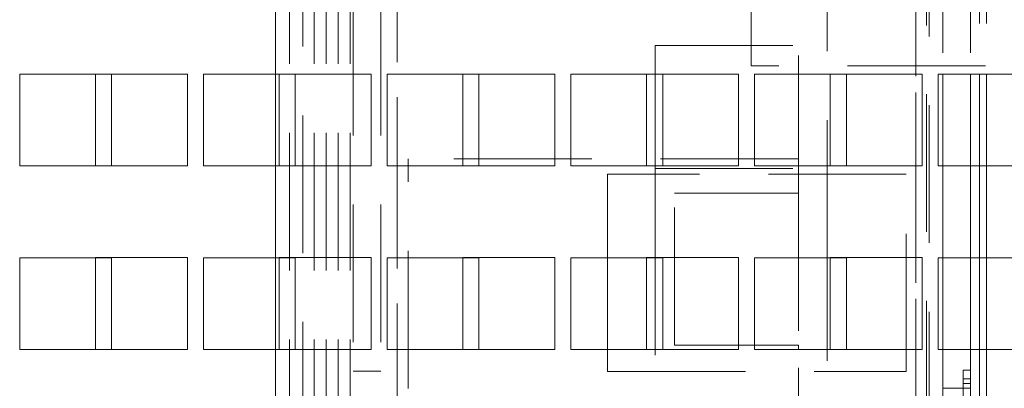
# Paper-space layout '2' of a CAD drawing. Header units: inches. Extents: x 1 to 109, y 1 to 85.
# Tile 50 of 134: x 85.696 to 87.483, y 19.355 to 20.025. Entities that reach past the tile are written whole.
import ezdxf

# ---------------------------------------------------------------- set-up
doc = ezdxf.new("R2010")
doc.units = ezdxf.units.IN
doc.header["$MEASUREMENT"] = 0
doc.linetypes.add('HIDDEN', pattern=[0.075, 0.05, -0.025])

psp = doc.layouts.new('2')

# ---------------------------------------------------------------- linework, layer by layer
at = {"color": 7, "linetype": 'HIDDEN', "lineweight": 0, "ltscale": 5}
for p, q in [((87.0234, 19.941), (87.0234, 29.1427)), ((86.3811, 18.0726), (86.3811, 21.7642)), ((86.3811, 19.2591), (86.3811, 21.7642)), ((87.3221, 21.7676), (87.3221, 18.0692)), ((87.3413, 21.7642), (87.3413, 15.5059)), ((87.4378, 21.7676), (87.4378, 19.9257)), ((87.4503, 21.7676), (87.4503, 19.9257)), ((86.1854, 18.0692), (86.1854, 21.7259)), ((86.2096, 21.7259), (86.2096, 18.0692)), ((86.2305, 18.0692), (86.2305, 21.7259)), ((86.2522, 18.0692), (86.2522, 21.7259)), ((86.2742, 18.0692), (86.2742, 21.7259)), ((86.2958, 18.0692), (86.2958, 21.7259)), ((87.3463, 18.1192), (87.3463, 21.7176)), ((87.3713, 21.7142), (87.3713, 19.9257)), ((87.4211, 21.7142), (87.4211, 19.9257)), ((87.109, 19.7097), (87.109, 21.6967)), ((87.1611, 19.5924), (87.1611, 21.6967)), ((87.3221, 20.5468), (87.3221, 18.0692)), ((86.1604, 19.9257), (86.1604, 20.0924)), ((86.3013, 20.0642), (86.3013, 19.3864)), ((86.3511, 20.0642), (86.3511, 19.3864)), ((86.849, 19.9776), (87.109, 19.9776)), ((86.849, 19.7545), (86.849, 19.9776)), ((88.1984, 19.941), (87.0234, 19.941)), ((86.0003, 19.9259), (85.8336, 19.9259)), ((85.8336, 19.9259), (85.8336, 19.9257)), ((86.0003, 19.7592), (86.0003, 19.9259)), ((86.3336, 19.9259), (86.1669, 19.9259)), ((86.1669, 19.9259), (86.1669, 19.7592)), ((86.3336, 19.7592), (86.3336, 19.9259)), ((86.6669, 19.9259), (86.5003, 19.9259)), ((86.5003, 19.9259), (86.5003, 19.7592)), ((86.6669, 19.7592), (86.6669, 19.9259)), ((87.0003, 19.9259), (86.8336, 19.9259)), ((86.8336, 19.9259), (86.8336, 19.7592)), ((87.0003, 19.7592), (87.0003, 19.9259)), ((87.3336, 19.9259), (87.1669, 19.9259)), ((87.1669, 19.9259), (87.1669, 19.7592)), ((87.3336, 19.7592), (87.3336, 19.9259)), ((86.4007, 19.3551), (86.4007, 19.7717)), ((87.109, 19.7717), (86.4007, 19.7717)), ((85.8628, 19.7592), (86.0003, 19.7592)), ((86.1604, 19.5924), (86.1604, 19.7591)), ((86.1669, 19.7592), (86.3336, 19.7592)), ((86.5003, 19.7592), (86.6669, 19.7592)), ((87.3046, 19.7442), (86.7628, 19.7442)), ((86.7628, 19.7442), (86.7628, 19.5924)), ((86.8336, 19.7592), (87.0003, 19.7592)), ((86.849, 19.5924), (86.849, 19.7545)), ((86.849, 19.7545), (87.109, 19.7545)), ((87.1669, 19.7592), (87.3336, 19.7592)), ((87.3046, 19.3859), (87.3046, 19.7442)), ((87.3713, 19.7591), (87.3713, 19.5924)), ((87.4211, 19.7591), (87.4211, 19.5924)), ((87.4378, 19.7591), (87.4378, 19.5924)), ((87.4503, 19.7591), (87.4503, 19.5924)), ((86.884, 19.4338), (86.884, 19.7097)), ((86.884, 19.7097), (87.109, 19.7097)), ((87.109, 19.7097), (87.109, 19.4338)), ((86.0003, 19.5926), (85.8336, 19.5926)), ((85.8336, 19.5926), (85.8336, 19.5924)), ((86.0003, 19.4259), (86.0003, 19.5926)), ((86.3336, 19.5926), (86.1669, 19.5926)), ((86.1669, 19.5926), (86.1669, 19.4259)), ((86.3336, 19.4259), (86.3336, 19.5926)), ((86.6669, 19.5926), (86.5003, 19.5926)), ((86.5003, 19.5926), (86.5003, 19.4259)), ((86.6669, 19.4259), (86.6669, 19.5926)), ((87.0003, 19.5926), (86.8336, 19.5926)), ((86.8336, 19.5926), (86.8336, 19.4259)), ((87.0003, 19.4259), (87.0003, 19.5926)), ((87.3336, 19.5926), (87.1669, 19.5926)), ((87.1669, 19.5926), (87.1669, 19.4259)), ((87.3336, 19.4259), (87.3336, 19.5926)), ((85.8628, 19.4259), (86.0003, 19.4259)), ((86.1604, 19.2591), (86.1604, 19.4257)), ((86.1669, 19.4259), (86.3336, 19.4259)), ((86.5003, 19.4259), (86.6669, 19.4259)), ((86.7628, 19.4257), (86.7628, 19.3859)), ((86.8336, 19.4259), (87.0003, 19.4259)), ((86.849, 19.0405), (86.849, 19.4257)), ((86.884, 19.4338), (87.0294, 19.4338)), ((87.109, 17.6422), (87.109, 19.4257)), ((87.1611, 15.6551), (87.1611, 19.4257)), ((87.1669, 19.4259), (87.3336, 19.4259)), ((87.3713, 19.4257), (87.3713, 19.2591)), ((87.4211, 19.4257), (87.4211, 19.2591)), ((87.4378, 19.4257), (87.4378, 19.2591)), ((87.4503, 19.4257), (87.4503, 19.2591)), ((86.3511, 19.3864), (86.3013, 19.3864)), ((86.3013, 19.0904), (86.3013, 19.3864)), ((86.3511, 19.0904), (86.3511, 19.3864)), ((86.7628, 19.3859), (87.3046, 19.3859)), ((87.4081, 19.3885), (87.4211, 19.3885)), ((87.4081, 19.3885), (87.4081, 19.3135)), ((87.4211, 19.3723), (87.4081, 19.3723)), ((87.4211, 19.3555), (87.3713, 19.3555)), ((87.4211, 19.3641), (87.4081, 19.3641))]:
    psp.add_line(p, q, dxfattribs=at)
at = {"color": 7, "linetype": 'Continuous', "lineweight": 15, "ltscale": 5}
for p, q in [((85.8628, 19.9257), (85.6961, 19.9257)), ((85.6961, 19.9257), (85.6961, 19.7591)), ((85.8336, 19.9257), (85.8336, 19.7592)), ((85.8628, 19.7591), (85.8628, 19.9257)), ((86.1961, 19.9257), (86.0294, 19.9257)), ((86.0294, 19.9257), (86.0294, 19.7591)), ((86.1604, 19.7591), (86.1604, 19.9257)), ((86.1961, 19.7591), (86.1961, 19.9257)), ((86.5294, 19.9257), (86.3628, 19.9257)), ((86.3628, 19.9257), (86.3628, 19.7591)), ((86.5294, 19.7591), (86.5294, 19.9257)), ((86.8628, 19.9257), (86.6961, 19.9257)), ((86.6961, 19.9257), (86.6961, 19.7591)), ((86.8628, 19.7591), (86.8628, 19.9257)), ((87.1961, 19.9257), (87.0294, 19.9257)), ((87.0294, 19.9257), (87.0294, 19.7591)), ((87.1961, 19.7591), (87.1961, 19.9257)), ((87.5294, 19.9257), (87.3628, 19.9257)), ((87.3628, 19.9257), (87.3628, 19.7591)), ((87.3713, 19.9257), (87.3713, 19.7591)), ((87.4211, 19.9257), (87.4211, 19.7591)), ((87.4378, 19.9257), (87.4378, 19.7591)), ((87.4503, 19.9257), (87.4503, 19.7591)), ((85.6961, 19.7591), (85.8628, 19.7591)), ((85.8336, 19.7592), (85.8628, 19.7592)), ((86.0294, 19.7591), (86.1961, 19.7591)), ((86.3628, 19.7591), (86.5294, 19.7591)), ((86.6961, 19.7591), (86.8628, 19.7591)), ((87.0294, 19.7591), (87.1961, 19.7591)), ((87.3628, 19.7591), (87.5294, 19.7591)), ((85.8628, 19.5924), (85.6961, 19.5924)), ((85.6961, 19.5924), (85.6961, 19.4257)), ((85.8336, 19.5924), (85.8336, 19.4259)), ((85.8628, 19.4257), (85.8628, 19.5924)), ((86.1961, 19.5924), (86.0294, 19.5924)), ((86.0294, 19.5924), (86.0294, 19.4257)), ((86.1604, 19.4257), (86.1604, 19.5924)), ((86.1961, 19.4257), (86.1961, 19.5924)), ((86.5294, 19.5924), (86.3628, 19.5924)), ((86.3628, 19.5924), (86.3628, 19.4257)), ((86.5294, 19.4257), (86.5294, 19.5924)), ((86.8628, 19.5924), (86.6961, 19.5924)), ((86.6961, 19.5924), (86.6961, 19.4257)), ((86.7628, 19.5924), (86.7628, 19.4257)), ((86.849, 19.4257), (86.849, 19.5924)), ((86.8628, 19.4257), (86.8628, 19.5924)), ((87.1961, 19.5924), (87.0294, 19.5924)), ((87.0294, 19.5924), (87.0294, 19.4257)), ((87.1611, 19.4257), (87.1611, 19.5924)), ((87.1961, 19.4257), (87.1961, 19.5924)), ((87.5294, 19.5924), (87.3628, 19.5924)), ((87.3628, 19.5924), (87.3628, 19.4257)), ((87.3713, 19.5924), (87.3713, 19.4257)), ((87.4211, 19.5924), (87.4211, 19.4257)), ((87.4378, 19.5924), (87.4378, 19.4257)), ((87.4503, 19.5924), (87.4503, 19.4257)), ((85.6961, 19.4257), (85.8628, 19.4257)), ((85.8336, 19.4259), (85.8628, 19.4259)), ((86.0294, 19.4257), (86.1961, 19.4257)), ((86.3628, 19.4257), (86.5294, 19.4257)), ((86.6961, 19.4257), (86.8628, 19.4257)), ((87.0294, 19.4338), (87.109, 19.4338)), ((87.0294, 19.4257), (87.1961, 19.4257)), ((87.109, 19.4257), (87.109, 19.4338)), ((87.3628, 19.4257), (87.5294, 19.4257))]:
    psp.add_line(p, q, dxfattribs=at)

doc.saveas('drawing.dxf')
